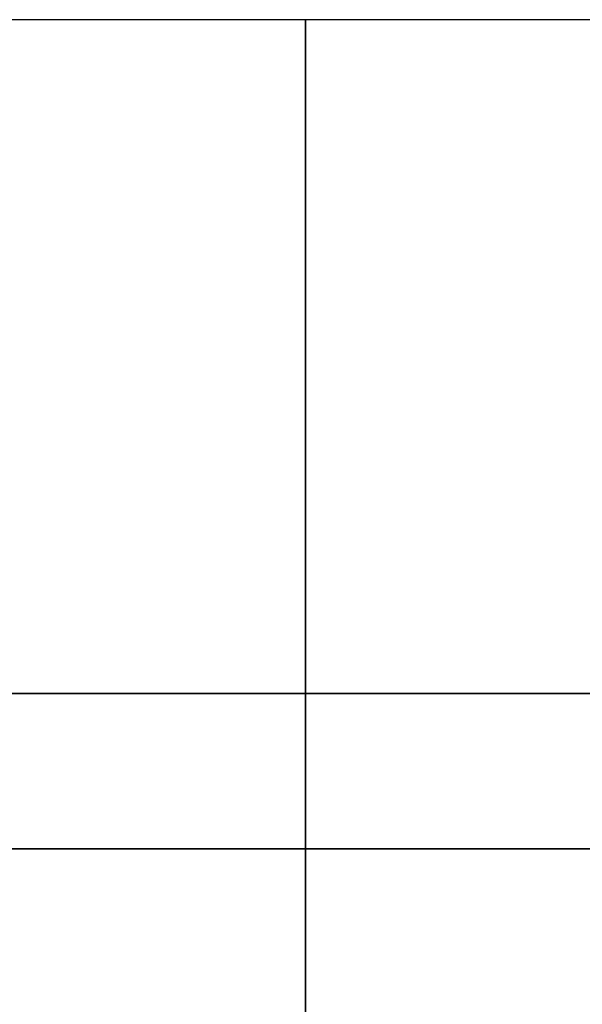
# Model space of a CAD drawing. Extents: x -3378 to 3007, y -425 to 173.
# Tile 166 of 256: x -1095.73 to -1090.3, y 72.5 to 82. Entities that reach past the tile are written whole.
import ezdxf

# ---------------------------------------------------------------- set-up
doc = ezdxf.new("R2010")
doc.units = 0
doc.layers.add('PREDEFINITO', color=7, linetype='CONTINUOUS')

msp = doc.modelspace()

# ---------------------------------------------------------------- linework, layer by layer
at = {"layer": 'PREDEFINITO'}
for p, q in [((-1087.032, 82.001, 2572.0827), (-1101.2252, 82.001, 2572.0827)), ((-1087.032, 82.001, 2147.9996), (-1101.2252, 82.001, 2147.9996)), ((-1087.032, 82.001, 2996.1658), (-1101.2252, 82.001, 2996.1658)), ((-1084.7957, 75.501, 2348.5415), (-1119.7206, 75.501, 2348.5415)), ((-1084.7957, 75.501, 2795.6246), (-1119.7206, 75.501, 2795.6246)), ((-1119.7206, 75.501, 2125), (-1084.7957, 75.501, 2125)), ((-1119.7206, 74.001, 2123.5), (-1084.7206, 74.001, 2123.5)), ((-1119.7206, 74.001, 2126.5), (-1084.7206, 74.001, 2126.5)), ((-1084.7206, 74.001, 2347.0415), (-1119.7206, 74.001, 2347.0415)), ((-1084.7206, 74.001, 2350.0415), (-1119.7206, 74.001, 2350.0415)), ((-1084.7206, 74.001, 2797.1246), (-1119.7206, 74.001, 2797.1246)), ((-1084.7206, 74.001, 2794.1246), (-1119.7206, 74.001, 2794.1246)), ((-1084.7252, 74.001, 2580.0827), (-1101.2252, 74.001, 2580.0827)), ((-1084.7252, 74.001, 2564.0827), (-1101.2252, 74.001, 2564.0827)), ((-1084.7252, 74.001, 2155.9996), (-1101.2252, 74.001, 2155.9996)), ((-1084.7252, 74.001, 2139.9996), (-1101.2252, 74.001, 2139.9996)), ((-1084.7252, 74.001, 3004.1658), (-1101.2252, 74.001, 3004.1658)), ((-1084.7252, 74.001, 2988.1658), (-1101.2252, 74.001, 2988.1658))]:
    msp.add_line(p, q, dxfattribs=at)
at = {"layer": 'PREDEFINITO', "extrusion": (-1, -2.84217e-14, 2.84217e-14)}
for centre in [(-74.001, 2572.0827, 1092.9752), (-74.001, 2147.9996, 1092.9752), (-74.001, 2996.1658, 1092.9752)]:
    msp.add_circle(centre, 8, dxfattribs=at)
at = {"layer": 'PREDEFINITO', "extrusion": (7.79029e-15, -1, -4.08028e-16)}
msp.add_arc((-1854.7206, 2115, -74.001), 770, 270, 0, dxfattribs=at)
at = {"layer": 'PREDEFINITO', "extrusion": (6.48419e-15, -1, 6.02781e-16)}
msp.add_arc((-1084.7206, 2295, -74.001), 770, 90, 180, dxfattribs=at)

doc.saveas('drawing.dxf')
